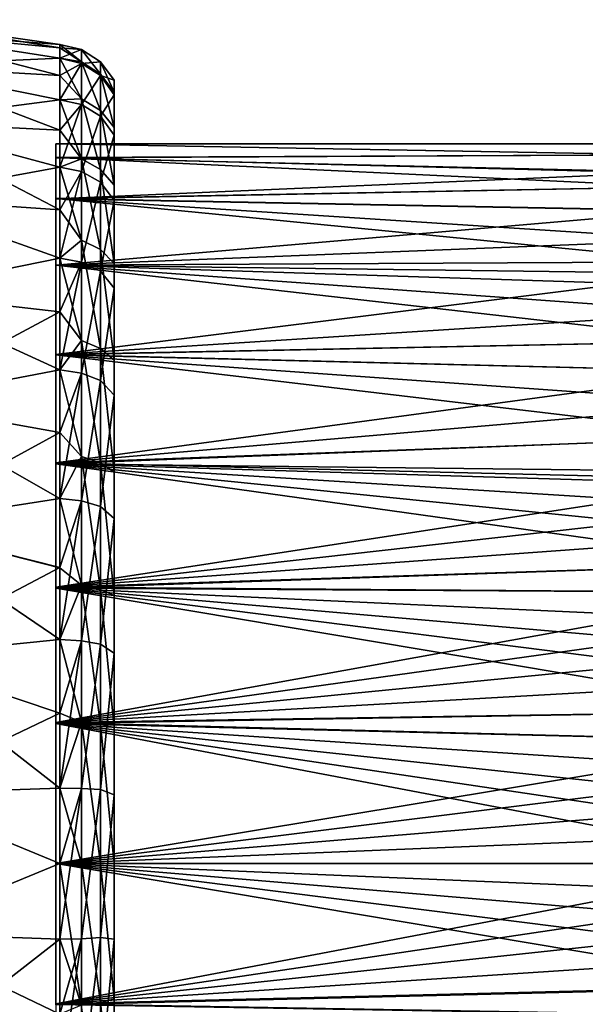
# Model space of a CAD drawing. Header units: millimetres. Extents: x -139 to 139, y -32 to 1264.
# Tile 163 of 256: x -28.55 to -19.9, y 652.85 to 667.9. Entities that reach past the tile are written whole.
import ezdxf

# ---------------------------------------------------------------- set-up
doc = ezdxf.new("R2010")
doc.units = ezdxf.units.MM
doc.header["$LTSCALE"] = 26.699852
for name, color, linetype in [('283', 7, 'CONTINUOUS'), ('284', 7, 'CONTINUOUS'), ('298', 7, 'CONTINUOUS'), ('299', 7, 'CONTINUOUS'), ('304', 7, 'CONTINUOUS'), ('305', 7, 'CONTINUOUS')]:
    doc.layers.add(name, color=color, linetype=linetype)

msp = doc.modelspace()

# ---------------------------------------------------------------- linework, layer by layer
at = {"layer": '283', "color": 7, "linetype": 'CONTINUOUS'}
for points in [[(-18.733, 666, -4.5), (-18.671, 665.836, -6.391), (-28, 666, -4.488), (-18.733, 666, -4.5)], [(-18.668, 665.836, -2.61), (-18.733, 666, -4.5), (-28, 666, -4.488), (-18.668, 665.836, -2.61)], [(-28, 666, -4.488), (-18.671, 665.836, -6.391), (-28, 665.792, -6.631), (-28, 666, -4.488)], [(-28, 665.788, -2.349), (-18.668, 665.836, -2.61), (-28, 666, -4.488), (-28, 665.788, -2.349)], [(-18.671, 665.836, -6.391), (-18.574, 665.552, -7.607), (-28, 665.792, -6.631), (-18.671, 665.836, -6.391)], [(-18.577, 665.568, -1.449), (-18.668, 665.836, -2.61), (-28, 665.788, -2.349), (-18.577, 665.568, -1.449)], [(-18.574, 665.552, -7.607), (-18.502, 665.346, -8.237), (-28, 665.792, -6.631), (-18.574, 665.552, -7.607)], [(-28, 665.792, -6.631), (-18.502, 665.346, -8.237), (-28, 665.168, -8.697), (-28, 665.792, -6.631)], [(-28, 665.163, -0.292), (-18.577, 665.568, -1.449), (-28, 665.788, -2.349), (-28, 665.163, -0.292)], [(-18.503, 665.346, -0.763), (-18.577, 665.568, -1.449), (-28, 665.163, -0.292), (-18.503, 665.346, -0.763)], [(-18.502, 665.346, -8.237), (-18.376, 664.981, -9.125), (-28, 665.168, -8.697), (-18.502, 665.346, -8.237)], [(-18.377, 664.98, 0.125), (-18.503, 665.346, -0.763), (-28, 665.163, -0.292), (-18.377, 664.98, 0.125)], [(-18.234, 664.537, -9.982), (-18.129, 664.197, -10.534), (-28, 665.168, -8.697), (-18.234, 664.537, -9.982)], [(-28, 665.168, -8.697), (-18.129, 664.197, -10.534), (-28, 664.149, -10.607), (-28, 665.168, -8.697)], [(-18.376, 664.981, -9.125), (-18.234, 664.537, -9.982), (-28, 665.168, -8.697), (-18.376, 664.981, -9.125)], [(-28, 664.15, 1.606), (-18.377, 664.98, 0.125), (-28, 665.163, -0.292), (-28, 664.15, 1.606)], [(-18.229, 664.537, 0.982), (-18.377, 664.98, 0.125), (-28, 664.15, 1.606), (-18.229, 664.537, 0.982)], [(-18.071, 664.018, 1.799), (-18.229, 664.537, 0.982), (-28, 664.15, 1.606), (-18.071, 664.018, 1.799)], [(-18.129, 664.197, -10.534), (-18.015, 663.824, -11.068), (-28, 664.149, -10.607), (-18.129, 664.197, -10.534)], [(-28, 662.783, 3.273), (-18.071, 664.018, 1.799), (-28, 664.15, 1.606), (-28, 662.783, 3.273)], [(-18.015, 663.824, -11.068), (-17.895, 663.419, -11.579), (-28, 664.149, -10.607), (-18.015, 663.824, -11.068)], [(-17.895, 663.419, -11.579), (-17.776, 662.985, -12.066), (-28, 664.149, -10.607), (-17.895, 663.419, -11.579)], [(-28, 664.149, -10.607), (-17.776, 662.985, -12.066), (-28, 662.775, -12.282), (-28, 664.149, -10.607)], [(-17.903, 663.424, 2.574), (-18.071, 664.018, 1.799), (-28, 662.783, 3.273), (-17.903, 663.424, 2.574)], [(-17.78, 662.987, 3.064), (-17.903, 663.424, 2.574), (-28, 662.783, 3.273), (-17.78, 662.987, 3.064)], [(-17.655, 662.521, 3.527), (-17.78, 662.987, 3.064), (-28, 662.783, 3.273), (-17.655, 662.521, 3.527)], [(-17.776, 662.985, -12.066), (-17.66, 662.524, -12.525), (-28, 662.775, -12.282), (-17.776, 662.985, -12.066)], [(-28, 661.125, 4.637), (-17.655, 662.521, 3.527), (-28, 662.783, 3.273), (-28, 661.125, 4.637)], [(-17.66, 662.524, -12.525), (-17.54, 662.035, -12.956), (-28, 662.775, -12.282), (-17.66, 662.524, -12.525)], [(-17.54, 662.035, -12.956), (-17.42, 661.523, -13.357), (-28, 662.775, -12.282), (-17.54, 662.035, -12.956)], [(-28, 662.775, -12.282), (-17.42, 661.523, -13.357), (-28, 661.109, -13.647), (-28, 662.775, -12.282)], [(-17.532, 662.03, 3.96), (-17.655, 662.521, 3.527), (-28, 661.125, 4.637), (-17.532, 662.03, 3.96)], [(-17.418, 661.518, 4.361), (-17.532, 662.03, 3.96), (-28, 661.125, 4.637), (-17.418, 661.518, 4.361)], [(-17.42, 661.523, -13.357), (-17.306, 660.989, -13.727), (-28, 661.109, -13.647), (-17.42, 661.523, -13.357)], [(-17.288, 660.868, 4.804), (-17.418, 661.518, 4.361), (-28, 661.125, 4.637), (-17.288, 660.868, 4.804)], [(-28, 659.227, 5.655), (-17.288, 660.868, 4.804), (-28, 661.125, 4.637), (-28, 659.227, 5.655)], [(-17.265, 660.784, -13.856), (-17.201, 660.438, -14.062), (-28, 661.109, -13.647), (-17.265, 660.784, -13.856)], [(-17.306, 660.989, -13.727), (-17.265, 660.784, -13.856), (-28, 661.109, -13.647), (-17.306, 660.989, -13.727)], [(-17.201, 660.438, -14.062), (-17.128, 660.015, -14.29), (-28, 661.109, -13.647), (-17.201, 660.438, -14.062)], [(-17.128, 660.015, -14.29), (-17.058, 659.583, -14.5), (-28, 661.109, -13.647), (-17.128, 660.015, -14.29)], [(-28, 661.109, -13.647), (-17.058, 659.583, -14.5), (-28, 659.21, -14.663), (-28, 661.109, -13.647)], [(-17.205, 660.437, 5.062), (-17.288, 660.868, 4.804), (-28, 659.227, 5.655), (-17.205, 660.437, 5.062)], [(-17.129, 660.014, 5.291), (-17.205, 660.437, 5.062), (-28, 659.227, 5.655), (-17.129, 660.014, 5.291)], [(-17.057, 659.583, 5.5), (-17.129, 660.014, 5.291), (-28, 659.227, 5.655), (-17.057, 659.583, 5.5)], [(-17.058, 659.583, -14.5), (-16.993, 659.145, -14.689), (-28, 659.21, -14.663), (-17.058, 659.583, -14.5)], [(-16.991, 659.144, 5.689), (-17.057, 659.583, 5.5), (-28, 659.227, 5.655), (-16.991, 659.144, 5.689)], [(-28, 657.156, 6.287), (-16.991, 659.144, 5.689), (-28, 659.227, 5.655), (-28, 657.156, 6.287)], [(-16.993, 659.145, -14.689), (-16.933, 658.7, -14.859), (-28, 659.21, -14.663), (-16.993, 659.145, -14.689)], [(-16.933, 658.7, -14.859), (-16.879, 658.249, -15.009), (-28, 659.21, -14.663), (-16.933, 658.7, -14.859)], [(-16.879, 658.249, -15.009), (-16.833, 657.793, -15.139), (-28, 659.21, -14.663), (-16.879, 658.249, -15.009)], [(-16.833, 657.793, -15.139), (-16.795, 657.333, -15.25), (-28, 659.21, -14.663), (-16.833, 657.793, -15.139)], [(-28, 659.21, -14.663), (-16.795, 657.333, -15.25), (-28, 657.144, -15.289), (-28, 659.21, -14.663)], [(-16.931, 658.699, 5.859), (-16.991, 659.144, 5.689), (-28, 657.156, 6.287), (-16.931, 658.699, 5.859)], [(-16.88, 658.248, 6.01), (-16.931, 658.699, 5.859), (-28, 657.156, 6.287), (-16.88, 658.248, 6.01)], [(-16.836, 657.791, 6.14), (-16.88, 658.248, 6.01), (-28, 657.156, 6.287), (-16.836, 657.791, 6.14)], [(-16.799, 657.331, 6.25), (-16.836, 657.791, 6.14), (-28, 657.156, 6.287), (-16.799, 657.331, 6.25)], [(-16.795, 657.333, -15.25), (-16.764, 656.869, -15.34), (-28, 657.144, -15.289), (-16.795, 657.333, -15.25)], [(-16.767, 656.867, 6.34), (-16.799, 657.331, 6.25), (-28, 657.156, 6.287), (-16.767, 656.867, 6.34)], [(-28, 655, 6.5), (-16.767, 656.867, 6.34), (-28, 657.156, 6.287), (-28, 655, 6.5)], [(-16.709, 655.468, -15.49), (-16.703, 655, -15.5), (-28, 657.144, -15.289), (-16.709, 655.468, -15.49)], [(-16.703, 655, -15.5), (-28, 655, -15.5), (-28, 657.144, -15.289), (-16.703, 655, -15.5)], [(-16.764, 656.869, -15.34), (-16.739, 656.403, -15.41), (-28, 657.144, -15.289), (-16.764, 656.869, -15.34)], [(-16.739, 656.403, -15.41), (-16.72, 655.936, -15.46), (-28, 657.144, -15.289), (-16.739, 656.403, -15.41)], [(-16.72, 655.936, -15.46), (-16.709, 655.468, -15.49), (-28, 657.144, -15.289), (-16.72, 655.936, -15.46)], [(-16.742, 656.402, 6.41), (-16.767, 656.867, 6.34), (-28, 655, 6.5), (-16.742, 656.402, 6.41)], [(-16.723, 655.935, 6.46), (-16.742, 656.402, 6.41), (-28, 655, 6.5), (-16.723, 655.935, 6.46)], [(-16.71, 655.467, 6.49), (-16.723, 655.935, 6.46), (-28, 655, 6.5), (-16.71, 655.467, 6.49)], [(-16.703, 655, 6.5), (-16.71, 655.467, 6.49), (-28, 655, 6.5), (-16.703, 655, 6.5)]]:
    msp.add_3dface(points, dxfattribs=at)
at = {"layer": '284', "color": 7, "linetype": 'CONTINUOUS'}
for points in [[(-16.703, 655, -15.5), (-16.71, 654.529, -15.49), (-28, 655, -15.5), (-16.703, 655, -15.5)], [(-16.71, 654.529, -15.49), (-16.724, 654.057, -15.46), (-28, 655, -15.5), (-16.71, 654.529, -15.49)], [(-16.724, 654.057, -15.46), (-16.743, 653.587, -15.409), (-28, 655, -15.5), (-16.724, 654.057, -15.46)], [(-16.743, 653.587, -15.409), (-16.769, 653.118, -15.338), (-28, 655, -15.5), (-16.743, 653.587, -15.409)], [(-28, 655, -15.5), (-16.769, 653.118, -15.338), (-28, 652.844, -15.287), (-28, 655, -15.5)], [(-16.71, 654.533, 6.49), (-16.703, 655, 6.5), (-28, 652.856, 6.289), (-16.71, 654.533, 6.49)], [(-16.703, 655, 6.5), (-28, 655, 6.5), (-28, 652.856, 6.289), (-16.703, 655, 6.5)], [(-16.723, 654.064, 6.46), (-16.71, 654.533, 6.49), (-28, 652.856, 6.289), (-16.723, 654.064, 6.46)], [(-16.742, 653.597, 6.41), (-16.723, 654.064, 6.46), (-28, 652.856, 6.289), (-16.742, 653.597, 6.41)], [(-16.767, 653.13, 6.34), (-16.742, 653.597, 6.41), (-28, 652.856, 6.289), (-16.767, 653.13, 6.34)], [(-16.799, 652.665, 6.249), (-16.767, 653.13, 6.34), (-28, 652.856, 6.289), (-16.799, 652.665, 6.249)], [(-16.769, 653.118, -15.338), (-16.8, 652.652, -15.247), (-28, 652.844, -15.287), (-16.769, 653.118, -15.338)], [(-28, 650.79, 5.663), (-16.799, 652.665, 6.249), (-28, 652.856, 6.289), (-28, 650.79, 5.663)]]:
    msp.add_3dface(points, dxfattribs=at)
at = {"layer": '298', "color": 7, "linetype": 'CONTINUOUS'}
for points in [[(-30.559, 667.899, -4.5), (-30.524, 667.716, -2.378), (-27.941, 667.522, -4.5), (-30.559, 667.899, -4.5)], [(-30.524, 667.716, -2.378), (-30.524, 667.193, -0.314), (-27.941, 667.309, -2.199), (-30.524, 667.716, -2.378)], [(-27.941, 667.522, -4.5), (-30.524, 667.716, -2.378), (-27.941, 667.469, -3.345), (-27.941, 667.522, -4.5)], [(-27.941, 667.469, -3.345), (-30.524, 667.716, -2.378), (-27.941, 667.309, -2.199), (-27.941, 667.469, -3.345)], [(-27.941, 667.309, -2.199), (-30.524, 667.193, -0.314), (-27.941, 667.044, -1.073), (-27.941, 667.309, -2.199)], [(-30.524, 667.193, -0.314), (-30.524, 666.338, 1.636), (-27.941, 666.676, 0.023), (-30.524, 667.193, -0.314)], [(-27.941, 667.044, -1.073), (-30.524, 667.193, -0.314), (-27.941, 666.676, 0.023), (-27.941, 667.044, -1.073)], [(-27.941, 666.676, 0.023), (-30.524, 666.338, 1.636), (-27.941, 666.209, 1.081), (-27.941, 666.676, 0.023)], [(-30.524, 666.338, 1.636), (-30.524, 665.173, 3.418), (-27.941, 665.646, 2.092), (-30.524, 666.338, 1.636)], [(-27.941, 666.209, 1.081), (-30.524, 666.338, 1.636), (-27.941, 665.646, 2.092), (-27.941, 666.209, 1.081)], [(-27.941, 665.646, 2.092), (-30.524, 665.173, 3.418), (-27.941, 664.993, 3.046), (-27.941, 665.646, 2.092)], [(-30.524, 665.173, 3.418), (-30.524, 663.731, 4.985), (-27.941, 664.254, 3.936), (-30.524, 665.173, 3.418)], [(-27.941, 664.993, 3.046), (-30.524, 665.173, 3.418), (-27.941, 664.254, 3.936), (-27.941, 664.993, 3.046)], [(-27.941, 664.254, 3.936), (-30.524, 663.731, 4.985), (-27.941, 663.436, 4.754), (-27.941, 664.254, 3.936)], [(-30.524, 663.731, 4.985), (-30.524, 662.051, 6.292), (-27.941, 663.436, 4.754), (-30.524, 663.731, 4.985)], [(-27.941, 663.436, 4.754), (-30.524, 662.051, 6.292), (-27.941, 662.546, 5.493), (-27.941, 663.436, 4.754)], [(-27.941, 662.546, 5.493), (-30.524, 662.051, 6.292), (-27.941, 661.592, 6.146), (-27.941, 662.546, 5.493)], [(-30.524, 662.051, 6.292), (-30.524, 660.179, 7.306), (-27.941, 661.592, 6.146), (-30.524, 662.051, 6.292)], [(-27.941, 661.592, 6.146), (-30.524, 660.179, 7.306), (-27.941, 660.582, 6.709), (-27.941, 661.592, 6.146)], [(-27.941, 660.582, 6.709), (-30.524, 660.179, 7.306), (-27.941, 659.524, 7.176), (-27.941, 660.582, 6.709)], [(-30.524, 660.179, 7.306), (-30.524, 658.165, 7.997), (-27.941, 659.524, 7.176), (-30.524, 660.179, 7.306)], [(-27.941, 659.524, 7.176), (-30.524, 658.165, 7.997), (-27.941, 658.427, 7.544), (-27.941, 659.524, 7.176)], [(-27.941, 658.427, 7.544), (-30.524, 658.165, 7.997), (-27.941, 657.301, 7.809), (-27.941, 658.427, 7.544)], [(-30.524, 658.165, 7.997), (-30.524, 656.065, 8.348), (-27.941, 657.301, 7.809), (-30.524, 658.165, 7.997)], [(-27.941, 657.301, 7.809), (-30.524, 656.065, 8.348), (-27.941, 656.156, 7.969), (-27.941, 657.301, 7.809)], [(-27.941, 656.156, 7.969), (-30.524, 656.065, 8.348), (-27.941, 655, 8.022), (-27.941, 656.156, 7.969)], [(-30.524, 656.065, 8.348), (-30.524, 653.935, 8.348), (-27.941, 655, 8.022), (-30.524, 656.065, 8.348)], [(-27.941, 655, 8.022), (-30.524, 653.935, 8.348), (-27.941, 653.845, 7.969), (-27.941, 655, 8.022)], [(-30.524, 653.935, 8.348), (-30.524, 651.835, 7.997), (-27.941, 653.845, 7.969), (-30.524, 653.935, 8.348)], [(-27.941, 653.845, 7.969), (-30.524, 651.835, 7.997), (-27.941, 652.699, 7.809), (-27.941, 653.845, 7.969)]]:
    msp.add_3dface(points, dxfattribs=at)
at = {"layer": '299', "color": 7, "linetype": 'CONTINUOUS'}
for points in [[(-30.559, 667.899, -4.5), (-27.941, 667.522, -4.5), (-27.941, 667.469, -5.656), (-30.559, 667.899, -4.5)], [(-30.524, 667.716, -6.622), (-30.559, 667.899, -4.5), (-27.941, 667.469, -5.656), (-30.524, 667.716, -6.622)], [(-30.524, 667.193, -8.686), (-30.524, 667.716, -6.622), (-27.941, 667.044, -7.927), (-30.524, 667.193, -8.686)], [(-27.941, 667.044, -7.927), (-30.524, 667.716, -6.622), (-27.941, 667.309, -6.801), (-27.941, 667.044, -7.927)], [(-27.941, 667.309, -6.801), (-30.524, 667.716, -6.622), (-27.941, 667.469, -5.656), (-27.941, 667.309, -6.801)], [(-30.524, 666.338, -10.636), (-30.524, 667.193, -8.686), (-27.941, 666.209, -10.082), (-30.524, 666.338, -10.636)], [(-27.941, 666.209, -10.082), (-30.524, 667.193, -8.686), (-27.941, 666.676, -9.024), (-27.941, 666.209, -10.082)], [(-27.941, 666.676, -9.024), (-30.524, 667.193, -8.686), (-27.941, 667.044, -7.927), (-27.941, 666.676, -9.024)], [(-30.524, 665.173, -12.418), (-30.524, 666.338, -10.636), (-27.941, 664.992, -12.047), (-30.524, 665.173, -12.418)], [(-27.941, 664.992, -12.047), (-30.524, 666.338, -10.636), (-27.941, 665.646, -11.092), (-27.941, 664.992, -12.047)], [(-27.941, 665.646, -11.092), (-30.524, 666.338, -10.636), (-27.941, 666.209, -10.082), (-27.941, 665.646, -11.092)], [(-30.524, 663.731, -13.985), (-30.524, 665.173, -12.418), (-27.941, 664.254, -12.936), (-30.524, 663.731, -13.985)], [(-27.941, 664.254, -12.936), (-30.524, 665.173, -12.418), (-27.941, 664.992, -12.047), (-27.941, 664.254, -12.936)], [(-27.941, 663.436, -13.754), (-30.524, 663.731, -13.985), (-27.941, 664.254, -12.936), (-27.941, 663.436, -13.754)], [(-30.524, 662.051, -15.292), (-30.524, 663.731, -13.985), (-27.941, 662.546, -14.493), (-30.524, 662.051, -15.292)], [(-27.941, 662.546, -14.493), (-30.524, 663.731, -13.985), (-27.941, 663.436, -13.754), (-27.941, 662.546, -14.493)], [(-27.941, 661.592, -15.147), (-30.524, 662.051, -15.292), (-27.941, 662.546, -14.493), (-27.941, 661.592, -15.147)], [(-30.524, 660.179, -16.306), (-30.524, 662.051, -15.292), (-27.941, 660.581, -15.709), (-30.524, 660.179, -16.306)], [(-27.941, 660.581, -15.709), (-30.524, 662.051, -15.292), (-27.941, 661.592, -15.147), (-27.941, 660.581, -15.709)], [(-27.941, 659.523, -16.177), (-30.524, 660.179, -16.306), (-27.941, 660.581, -15.709), (-27.941, 659.523, -16.177)], [(-30.524, 658.165, -16.997), (-30.524, 660.179, -16.306), (-27.941, 658.426, -16.544), (-30.524, 658.165, -16.997)], [(-27.941, 658.426, -16.544), (-30.524, 660.179, -16.306), (-27.941, 659.523, -16.177), (-27.941, 658.426, -16.544)], [(-27.941, 657.301, -16.809), (-30.524, 658.165, -16.997), (-27.941, 658.426, -16.544), (-27.941, 657.301, -16.809)], [(-30.524, 656.065, -17.348), (-30.524, 658.165, -16.997), (-27.941, 656.155, -16.969), (-30.524, 656.065, -17.348)], [(-27.941, 656.155, -16.969), (-30.524, 658.165, -16.997), (-27.941, 657.301, -16.809), (-27.941, 656.155, -16.969)], [(-27.941, 655, -17.022), (-30.524, 656.065, -17.348), (-27.941, 656.155, -16.969), (-27.941, 655, -17.022)], [(-30.524, 653.935, -17.348), (-30.524, 656.065, -17.348), (-27.941, 655, -17.022), (-30.524, 653.935, -17.348)], [(-27.941, 653.844, -16.969), (-30.524, 653.935, -17.348), (-27.941, 655, -17.022), (-27.941, 653.844, -16.969)], [(-30.524, 651.835, -16.997), (-30.524, 653.935, -17.348), (-27.941, 652.699, -16.809), (-30.524, 651.835, -16.997)], [(-27.941, 652.699, -16.809), (-30.524, 653.935, -17.348), (-27.941, 653.844, -16.969), (-27.941, 652.699, -16.809)]]:
    msp.add_3dface(points, dxfattribs=at)
at = {"layer": '304', "color": 7, "linetype": 'CONTINUOUS'}
for points in [[(-27.941, 667.469, -5.656), (-27.941, 667.522, -4.5), (-27.605, 667.253, -6.661), (-27.941, 667.469, -5.656)], [(-27.605, 667.253, -6.661), (-27.941, 667.522, -4.5), (-27.605, 667.442, -4.5), (-27.605, 667.253, -6.661)], [(-27.941, 667.309, -6.801), (-27.941, 667.469, -5.656), (-27.605, 667.253, -6.661), (-27.941, 667.309, -6.801)], [(-27.315, 667.253, -4.5), (-27.315, 667.067, -6.628), (-27.605, 667.442, -4.5), (-27.315, 667.253, -4.5)], [(-27.315, 667.067, -6.628), (-27.605, 667.253, -6.661), (-27.605, 667.442, -4.5), (-27.315, 667.067, -6.628)], [(-27.941, 667.044, -7.927), (-27.941, 667.309, -6.801), (-27.605, 666.692, -8.756), (-27.941, 667.044, -7.927)], [(-27.605, 666.692, -8.756), (-27.941, 667.309, -6.801), (-27.605, 667.253, -6.661), (-27.605, 666.692, -8.756)], [(-27.315, 667.067, -6.628), (-27.315, 666.514, -8.691), (-27.605, 667.253, -6.661), (-27.315, 667.067, -6.628)], [(-27.315, 666.514, -8.691), (-27.605, 666.692, -8.756), (-27.605, 667.253, -6.661), (-27.315, 666.514, -8.691)], [(-27.315, 667.253, -4.5), (-27.108, 666.976, -4.5), (-27.108, 666.794, -6.58), (-27.315, 667.253, -4.5)], [(-27.315, 667.067, -6.628), (-27.315, 667.253, -4.5), (-27.108, 666.794, -6.58), (-27.315, 667.067, -6.628)], [(-27.941, 666.676, -9.024), (-27.941, 667.044, -7.927), (-27.605, 666.692, -8.756), (-27.941, 666.676, -9.024)], [(-27.315, 666.514, -8.691), (-27.315, 667.067, -6.628), (-27.108, 666.254, -8.596), (-27.315, 666.514, -8.691)], [(-27.108, 666.254, -8.596), (-27.315, 667.067, -6.628), (-27.108, 666.794, -6.58), (-27.108, 666.254, -8.596)], [(-27.605, 665.775, -10.721), (-27.941, 666.676, -9.024), (-27.605, 666.692, -8.756), (-27.605, 665.775, -10.721)], [(-27.315, 666.514, -8.691), (-27.315, 665.611, -10.626), (-27.605, 666.692, -8.756), (-27.315, 666.514, -8.691)], [(-27.315, 665.611, -10.626), (-27.605, 665.775, -10.721), (-27.605, 666.692, -8.756), (-27.315, 665.611, -10.626)], [(-27.941, 666.209, -10.082), (-27.941, 666.676, -9.024), (-27.605, 665.775, -10.721), (-27.941, 666.209, -10.082)], [(-27.315, 665.611, -10.626), (-27.315, 666.514, -8.691), (-27.108, 665.372, -10.488), (-27.315, 665.611, -10.626)], [(-27.108, 665.372, -10.488), (-27.315, 666.514, -8.691), (-27.108, 666.254, -8.596), (-27.108, 665.372, -10.488)], [(-27.941, 665.646, -11.092), (-27.941, 666.209, -10.082), (-27.605, 665.775, -10.721), (-27.941, 665.646, -11.092)], [(-27.605, 664.531, -12.498), (-27.941, 665.646, -11.092), (-27.605, 665.775, -10.721), (-27.605, 664.531, -12.498)], [(-27.941, 664.992, -12.047), (-27.941, 665.646, -11.092), (-27.605, 664.531, -12.498), (-27.941, 664.992, -12.047)], [(-27.315, 665.611, -10.626), (-27.315, 664.386, -12.376), (-27.605, 665.775, -10.721), (-27.315, 665.611, -10.626)], [(-27.315, 664.386, -12.376), (-27.605, 664.531, -12.498), (-27.605, 665.775, -10.721), (-27.315, 664.386, -12.376)], [(-27.315, 664.386, -12.376), (-27.315, 665.611, -10.626), (-27.108, 664.174, -12.198), (-27.315, 664.386, -12.376)], [(-27.108, 664.174, -12.198), (-27.315, 665.611, -10.626), (-27.108, 665.372, -10.488), (-27.108, 664.174, -12.198)], [(-27.941, 664.254, -12.936), (-27.941, 664.992, -12.047), (-27.605, 664.531, -12.498), (-27.941, 664.254, -12.936)], [(-27.605, 662.998, -14.031), (-27.941, 664.254, -12.936), (-27.605, 664.531, -12.498), (-27.605, 662.998, -14.031)], [(-27.315, 664.386, -12.376), (-27.315, 662.876, -13.886), (-27.605, 664.531, -12.498), (-27.315, 664.386, -12.376)], [(-27.315, 662.876, -13.886), (-27.605, 662.998, -14.031), (-27.605, 664.531, -12.498), (-27.315, 662.876, -13.886)], [(-27.315, 662.876, -13.886), (-27.315, 664.386, -12.376), (-27.108, 662.698, -13.674), (-27.315, 662.876, -13.886)], [(-27.108, 662.698, -13.674), (-27.315, 664.386, -12.376), (-27.108, 664.174, -12.198), (-27.108, 662.698, -13.674)], [(-27.941, 663.436, -13.754), (-27.941, 664.254, -12.936), (-27.605, 662.998, -14.031), (-27.941, 663.436, -13.754)], [(-27.941, 662.546, -14.493), (-27.941, 663.436, -13.754), (-27.605, 662.998, -14.031), (-27.941, 662.546, -14.493)], [(-27.605, 661.221, -15.275), (-27.941, 662.546, -14.493), (-27.605, 662.998, -14.031), (-27.605, 661.221, -15.275)], [(-27.315, 662.876, -13.886), (-27.315, 661.126, -15.111), (-27.605, 662.998, -14.031), (-27.315, 662.876, -13.886)], [(-27.315, 661.126, -15.111), (-27.605, 661.221, -15.275), (-27.605, 662.998, -14.031), (-27.315, 661.126, -15.111)], [(-27.315, 661.126, -15.111), (-27.315, 662.876, -13.886), (-27.108, 660.988, -14.872), (-27.315, 661.126, -15.111)], [(-27.108, 660.988, -14.872), (-27.315, 662.876, -13.886), (-27.108, 662.698, -13.674), (-27.108, 660.988, -14.872)], [(-27.941, 661.592, -15.147), (-27.941, 662.546, -14.493), (-27.605, 661.221, -15.275), (-27.941, 661.592, -15.147)], [(-27.941, 660.581, -15.709), (-27.941, 661.592, -15.147), (-27.605, 661.221, -15.275), (-27.941, 660.581, -15.709)], [(-27.605, 659.256, -16.192), (-27.941, 660.581, -15.709), (-27.605, 661.221, -15.275), (-27.605, 659.256, -16.192)], [(-27.315, 661.126, -15.111), (-27.315, 659.191, -16.014), (-27.605, 661.221, -15.275), (-27.315, 661.126, -15.111)], [(-27.315, 659.191, -16.014), (-27.605, 659.256, -16.192), (-27.605, 661.221, -15.275), (-27.315, 659.191, -16.014)], [(-27.315, 659.191, -16.014), (-27.315, 661.126, -15.111), (-27.108, 659.096, -15.754), (-27.315, 659.191, -16.014)], [(-27.108, 659.096, -15.754), (-27.315, 661.126, -15.111), (-27.108, 660.988, -14.872), (-27.108, 659.096, -15.754)], [(-27.941, 659.523, -16.177), (-27.941, 660.581, -15.709), (-27.605, 659.256, -16.192), (-27.941, 659.523, -16.177)], [(-27.941, 658.426, -16.544), (-27.941, 659.523, -16.177), (-27.605, 659.256, -16.192), (-27.941, 658.426, -16.544)], [(-27.605, 657.161, -16.753), (-27.941, 658.426, -16.544), (-27.605, 659.256, -16.192), (-27.605, 657.161, -16.753)], [(-27.315, 659.191, -16.014), (-27.315, 657.128, -16.567), (-27.605, 659.256, -16.192), (-27.315, 659.191, -16.014)], [(-27.315, 657.128, -16.567), (-27.605, 657.161, -16.753), (-27.605, 659.256, -16.192), (-27.315, 657.128, -16.567)], [(-27.315, 657.128, -16.567), (-27.315, 659.191, -16.014), (-27.108, 657.08, -16.294), (-27.315, 657.128, -16.567)], [(-27.108, 657.08, -16.294), (-27.315, 659.191, -16.014), (-27.108, 659.096, -15.754), (-27.108, 657.08, -16.294)], [(-27.941, 657.301, -16.809), (-27.941, 658.426, -16.544), (-27.605, 657.161, -16.753), (-27.941, 657.301, -16.809)], [(-27.941, 656.155, -16.969), (-27.941, 657.301, -16.809), (-27.605, 657.161, -16.753), (-27.941, 656.155, -16.969)], [(-27.605, 655, -16.942), (-27.941, 656.155, -16.969), (-27.605, 657.161, -16.753), (-27.605, 655, -16.942)], [(-27.315, 657.128, -16.567), (-27.315, 655, -16.753), (-27.605, 657.161, -16.753), (-27.315, 657.128, -16.567)], [(-27.315, 655, -16.753), (-27.605, 655, -16.942), (-27.605, 657.161, -16.753), (-27.315, 655, -16.753)], [(-27.315, 655, -16.753), (-27.315, 657.128, -16.567), (-27.108, 655, -16.476), (-27.315, 655, -16.753)], [(-27.108, 655, -16.476), (-27.315, 657.128, -16.567), (-27.108, 657.08, -16.294), (-27.108, 655, -16.476)], [(-27.941, 655, -17.022), (-27.941, 656.155, -16.969), (-27.605, 655, -16.942), (-27.941, 655, -17.022)], [(-27.941, 653.844, -16.969), (-27.941, 655, -17.022), (-27.605, 652.839, -16.753), (-27.941, 653.844, -16.969)], [(-27.605, 652.839, -16.753), (-27.941, 655, -17.022), (-27.605, 655, -16.942), (-27.605, 652.839, -16.753)], [(-27.315, 655, -16.753), (-27.315, 652.872, -16.567), (-27.605, 655, -16.942), (-27.315, 655, -16.753)], [(-27.315, 652.872, -16.567), (-27.605, 652.839, -16.753), (-27.605, 655, -16.942), (-27.315, 652.872, -16.567)], [(-27.315, 652.872, -16.567), (-27.315, 655, -16.753), (-27.108, 652.932, -16.296), (-27.315, 652.872, -16.567)], [(-27.108, 652.932, -16.296), (-27.315, 655, -16.753), (-27.108, 655, -16.476), (-27.108, 652.932, -16.296)], [(-27.941, 652.699, -16.809), (-27.941, 653.844, -16.969), (-27.605, 652.839, -16.753), (-27.941, 652.699, -16.809)], [(-27.315, 652.872, -16.567), (-27.315, 650.809, -16.014), (-27.605, 652.839, -16.753), (-27.315, 652.872, -16.567)], [(-27.108, 650.926, -15.762), (-27.315, 652.872, -16.567), (-27.108, 652.932, -16.296), (-27.108, 650.926, -15.762)], [(-27.315, 650.809, -16.014), (-27.315, 652.872, -16.567), (-27.108, 650.926, -15.762), (-27.315, 650.809, -16.014)]]:
    msp.add_3dface(points, dxfattribs=at)
at = {"layer": '305', "color": 7, "linetype": 'CONTINUOUS'}
for points in [[(-27.941, 667.522, -4.5), (-27.941, 667.469, -3.345), (-27.605, 667.442, -4.5), (-27.941, 667.522, -4.5)], [(-27.941, 667.469, -3.345), (-27.941, 667.309, -2.199), (-27.605, 667.442, -4.5), (-27.941, 667.469, -3.345)], [(-27.605, 667.442, -4.5), (-27.941, 667.309, -2.199), (-27.605, 667.23, -2.214), (-27.605, 667.442, -4.5)], [(-27.315, 667.253, -4.5), (-27.605, 667.442, -4.5), (-27.605, 667.23, -2.214), (-27.315, 667.253, -4.5)], [(-27.941, 667.309, -2.199), (-27.941, 667.044, -1.073), (-27.605, 667.23, -2.214), (-27.941, 667.309, -2.199)], [(-27.941, 667.044, -1.073), (-27.941, 666.676, 0.023), (-27.605, 667.23, -2.214), (-27.941, 667.044, -1.073)], [(-27.605, 667.23, -2.214), (-27.941, 666.676, 0.023), (-27.605, 666.602, -0.005), (-27.605, 667.23, -2.214)], [(-27.315, 667.253, -4.5), (-27.605, 667.23, -2.214), (-27.315, 667.044, -2.249), (-27.315, 667.253, -4.5)], [(-27.605, 667.23, -2.214), (-27.605, 666.602, -0.005), (-27.315, 667.044, -2.249), (-27.605, 667.23, -2.214)], [(-27.108, 666.976, -4.5), (-27.315, 667.253, -4.5), (-27.315, 667.044, -2.249), (-27.108, 666.976, -4.5)], [(-27.315, 667.044, -2.249), (-27.605, 666.602, -0.005), (-27.315, 666.425, -0.074), (-27.315, 667.044, -2.249)], [(-27.108, 666.976, -4.5), (-27.315, 667.044, -2.249), (-27.108, 666.753, -2.197), (-27.108, 666.976, -4.5)], [(-27.315, 667.044, -2.249), (-27.315, 666.425, -0.074), (-27.108, 666.753, -2.197), (-27.315, 667.044, -2.249)], [(-27.108, 666.753, -2.197), (-27.315, 666.425, -0.074), (-27.108, 666.134, -0.087), (-27.108, 666.753, -2.197)], [(-27.941, 666.676, 0.023), (-27.941, 666.209, 1.081), (-27.605, 666.602, -0.005), (-27.941, 666.676, 0.023)], [(-27.941, 666.209, 1.081), (-27.941, 665.646, 2.092), (-27.605, 666.602, -0.005), (-27.941, 666.209, 1.081)], [(-27.605, 666.602, -0.005), (-27.941, 665.646, 2.092), (-27.605, 665.579, 2.05), (-27.605, 666.602, -0.005)], [(-27.605, 666.602, -0.005), (-27.605, 665.579, 2.05), (-27.315, 666.425, -0.074), (-27.605, 666.602, -0.005)], [(-27.315, 666.425, -0.074), (-27.605, 665.579, 2.05), (-27.315, 665.417, 1.95), (-27.315, 666.425, -0.074)], [(-27.315, 666.425, -0.074), (-27.315, 665.417, 1.95), (-27.108, 666.134, -0.087), (-27.315, 666.425, -0.074)], [(-27.108, 666.134, -0.087), (-27.315, 665.417, 1.95), (-27.108, 665.137, 1.878), (-27.108, 666.134, -0.087)], [(-27.941, 665.646, 2.092), (-27.941, 664.993, 3.046), (-27.605, 665.579, 2.05), (-27.941, 665.646, 2.092)], [(-27.941, 664.993, 3.046), (-27.941, 664.254, 3.936), (-27.605, 665.579, 2.05), (-27.941, 664.993, 3.046)], [(-27.605, 665.579, 2.05), (-27.941, 664.254, 3.936), (-27.605, 664.195, 3.882), (-27.605, 665.579, 2.05)], [(-27.605, 665.579, 2.05), (-27.605, 664.195, 3.882), (-27.315, 665.417, 1.95), (-27.605, 665.579, 2.05)], [(-27.315, 665.417, 1.95), (-27.605, 664.195, 3.882), (-27.315, 664.055, 3.755), (-27.315, 665.417, 1.95)], [(-27.315, 665.417, 1.95), (-27.315, 664.055, 3.755), (-27.108, 665.137, 1.878), (-27.315, 665.417, 1.95)], [(-27.108, 665.137, 1.878), (-27.315, 664.055, 3.755), (-27.108, 663.796, 3.628), (-27.108, 665.137, 1.878)], [(-27.941, 664.254, 3.936), (-27.941, 663.436, 4.754), (-27.605, 664.195, 3.882), (-27.941, 664.254, 3.936)], [(-27.941, 663.436, 4.754), (-27.941, 662.546, 5.493), (-27.605, 664.195, 3.882), (-27.941, 663.436, 4.754)], [(-27.605, 664.195, 3.882), (-27.941, 662.546, 5.493), (-27.605, 662.498, 5.429), (-27.605, 664.195, 3.882)], [(-27.605, 664.195, 3.882), (-27.605, 662.498, 5.429), (-27.315, 664.055, 3.755), (-27.605, 664.195, 3.882)], [(-27.315, 664.055, 3.755), (-27.605, 662.498, 5.429), (-27.315, 662.384, 5.278), (-27.315, 664.055, 3.755)], [(-27.315, 664.055, 3.755), (-27.315, 662.384, 5.278), (-27.108, 663.796, 3.628), (-27.315, 664.055, 3.755)], [(-27.108, 663.796, 3.628), (-27.315, 662.384, 5.278), (-27.108, 662.158, 5.102), (-27.108, 663.796, 3.628)], [(-27.941, 662.546, 5.493), (-27.941, 661.592, 6.146), (-27.605, 662.498, 5.429), (-27.941, 662.546, 5.493)], [(-27.941, 661.592, 6.146), (-27.941, 660.582, 6.709), (-27.605, 662.498, 5.429), (-27.941, 661.592, 6.146)], [(-27.605, 662.498, 5.429), (-27.941, 660.582, 6.709), (-27.605, 660.546, 6.638), (-27.605, 662.498, 5.429)], [(-27.605, 662.498, 5.429), (-27.605, 660.546, 6.638), (-27.315, 662.384, 5.278), (-27.605, 662.498, 5.429)], [(-27.315, 662.384, 5.278), (-27.605, 660.546, 6.638), (-27.315, 660.461, 6.468), (-27.315, 662.384, 5.278)], [(-27.315, 662.384, 5.278), (-27.315, 660.461, 6.468), (-27.108, 662.158, 5.102), (-27.315, 662.384, 5.278)], [(-27.108, 662.158, 5.102), (-27.315, 660.461, 6.468), (-27.108, 660.277, 6.251), (-27.108, 662.158, 5.102)], [(-27.941, 660.582, 6.709), (-27.941, 659.524, 7.176), (-27.605, 660.546, 6.638), (-27.941, 660.582, 6.709)], [(-27.941, 659.524, 7.176), (-27.941, 658.427, 7.544), (-27.605, 660.546, 6.638), (-27.941, 659.524, 7.176)], [(-27.605, 660.546, 6.638), (-27.941, 658.427, 7.544), (-27.605, 658.405, 7.467), (-27.605, 660.546, 6.638)], [(-27.605, 660.546, 6.638), (-27.605, 658.405, 7.467), (-27.315, 660.461, 6.468), (-27.605, 660.546, 6.638)], [(-27.315, 660.461, 6.468), (-27.605, 658.405, 7.467), (-27.315, 658.353, 7.285), (-27.315, 660.461, 6.468)], [(-27.315, 660.461, 6.468), (-27.315, 658.353, 7.285), (-27.108, 660.277, 6.251), (-27.315, 660.461, 6.468)], [(-27.108, 660.277, 6.251), (-27.315, 658.353, 7.285), (-27.108, 658.218, 7.036), (-27.108, 660.277, 6.251)], [(-27.941, 658.427, 7.544), (-27.941, 657.301, 7.809), (-27.605, 658.405, 7.467), (-27.941, 658.427, 7.544)], [(-27.941, 657.301, 7.809), (-27.941, 656.156, 7.969), (-27.605, 658.405, 7.467), (-27.941, 657.301, 7.809)], [(-27.605, 658.405, 7.467), (-27.941, 656.156, 7.969), (-27.605, 656.148, 7.889), (-27.605, 658.405, 7.467)], [(-27.605, 658.405, 7.467), (-27.605, 656.148, 7.889), (-27.315, 658.353, 7.285), (-27.605, 658.405, 7.467)], [(-27.315, 658.353, 7.285), (-27.605, 656.148, 7.889), (-27.315, 656.131, 7.7), (-27.315, 658.353, 7.285)], [(-27.315, 658.353, 7.285), (-27.315, 656.131, 7.7), (-27.108, 658.218, 7.036), (-27.315, 658.353, 7.285)], [(-27.108, 658.218, 7.036), (-27.315, 656.131, 7.7), (-27.108, 656.05, 7.43), (-27.108, 658.218, 7.036)], [(-27.941, 656.156, 7.969), (-27.941, 655, 8.022), (-27.605, 656.148, 7.889), (-27.941, 656.156, 7.969)], [(-27.941, 655, 8.022), (-27.941, 653.845, 7.969), (-27.605, 656.148, 7.889), (-27.941, 655, 8.022)], [(-27.605, 656.148, 7.889), (-27.941, 653.845, 7.969), (-27.605, 653.852, 7.889), (-27.605, 656.148, 7.889)], [(-27.605, 656.148, 7.889), (-27.605, 653.852, 7.889), (-27.315, 656.131, 7.7), (-27.605, 656.148, 7.889)], [(-27.315, 656.131, 7.7), (-27.605, 653.852, 7.889), (-27.315, 653.869, 7.7), (-27.315, 656.131, 7.7)], [(-27.315, 656.131, 7.7), (-27.315, 653.869, 7.7), (-27.108, 656.05, 7.43), (-27.315, 656.131, 7.7)], [(-27.108, 656.05, 7.43), (-27.315, 653.869, 7.7), (-27.108, 653.846, 7.421), (-27.108, 656.05, 7.43)], [(-27.941, 653.845, 7.969), (-27.941, 652.699, 7.809), (-27.605, 653.852, 7.889), (-27.941, 653.845, 7.969)], [(-27.941, 652.699, 7.809), (-27.941, 651.574, 7.544), (-27.605, 653.852, 7.889), (-27.941, 652.699, 7.809)], [(-27.605, 653.852, 7.889), (-27.941, 651.574, 7.544), (-27.605, 651.595, 7.467), (-27.605, 653.852, 7.889)], [(-27.605, 653.852, 7.889), (-27.605, 651.595, 7.467), (-27.315, 653.869, 7.7), (-27.605, 653.852, 7.889)], [(-27.315, 653.869, 7.7), (-27.605, 651.595, 7.467), (-27.315, 651.647, 7.285), (-27.315, 653.869, 7.7)], [(-27.315, 653.869, 7.7), (-27.315, 651.647, 7.285), (-27.108, 653.846, 7.421), (-27.315, 653.869, 7.7)], [(-27.108, 653.846, 7.421), (-27.315, 651.647, 7.285), (-27.108, 651.681, 7.007), (-27.108, 653.846, 7.421)]]:
    msp.add_3dface(points, dxfattribs=at)

doc.saveas('drawing.dxf')
